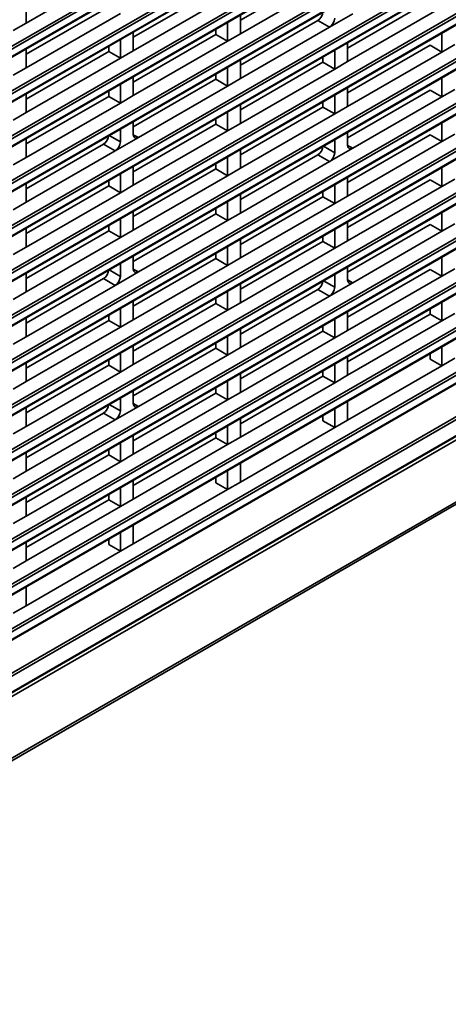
# Model space of a CAD drawing. Header units: millimetres. Extents: x 0 to 1118, y 0 to 864.
# Tile 20 of 250: x 213 to 228, y 132 to 166. Entities that reach past the tile are written whole.
import ezdxf

# ---------------------------------------------------------------- set-up
doc = ezdxf.new("R2010")
doc.units = ezdxf.units.MM

msp = doc.modelspace()

# ---------------------------------------------------------------- linework, layer by layer
at = {"color": 7, "linetype": 'Continuous', "lineweight": 35}
for p, q in [((199.068, 156.908), (287.246, 207.812)), ((287.29, 207.736), (199.112, 156.832)), ((199.099, 156.545), (287.277, 207.449)), ((199.112, 156.574), (287.29, 207.478)), ((199.068, 155.377), (287.246, 206.281)), ((287.29, 206.205), (199.112, 155.301)), ((199.099, 155.014), (287.277, 205.918)), ((199.112, 155.043), (287.29, 205.947)), ((199.068, 153.846), (287.246, 204.75)), ((287.29, 204.674), (199.112, 153.77)), ((199.099, 153.483), (287.277, 204.387)), ((199.112, 153.512), (287.29, 204.416)), ((199.068, 152.315), (287.246, 203.219)), ((287.29, 203.142), (199.112, 152.239)), ((199.099, 151.952), (287.277, 202.856)), ((199.112, 151.981), (287.29, 202.885)), ((199.068, 150.784), (287.246, 201.688)), ((287.29, 201.611), (199.112, 150.708)), ((199.099, 150.421), (287.277, 201.325)), ((199.112, 150.45), (287.29, 201.354)), ((199.068, 149.253), (287.246, 200.157)), ((199.099, 148.89), (287.277, 199.794)), ((287.29, 200.08), (199.112, 149.177)), ((199.112, 148.919), (287.29, 199.823)), ((199.068, 147.722), (287.246, 198.626)), ((287.29, 198.549), (199.112, 147.646)), ((199.099, 147.359), (287.277, 198.263)), ((199.112, 147.388), (287.29, 198.292)), ((199.068, 146.191), (287.246, 197.095)), ((287.29, 197.018), (199.112, 146.115)), ((199.112, 145.857), (287.29, 196.761)), ((199.099, 145.828), (287.277, 196.732)), ((199.068, 144.66), (287.246, 195.564)), ((287.29, 195.487), (199.112, 144.583)), ((199.099, 144.297), (287.277, 195.201)), ((199.112, 144.326), (287.29, 195.23)), ((199.068, 143.129), (287.246, 194.033)), ((287.29, 193.956), (199.112, 143.052)), ((199.099, 142.766), (287.277, 193.67)), ((199.112, 142.795), (287.29, 193.699)), ((199.068, 141.598), (287.246, 192.502)), ((287.29, 192.425), (199.112, 141.521)), ((199.099, 141.235), (287.277, 192.139)), ((199.112, 141.264), (287.29, 192.168)), ((199.068, 140.067), (287.246, 190.971)), ((287.29, 190.894), (199.112, 139.99)), ((199.099, 139.704), (287.277, 190.608)), ((199.112, 139.733), (287.29, 190.637)), ((199.068, 138.536), (287.246, 189.44)), ((287.29, 189.363), (199.112, 138.459)), ((199.099, 138.173), (287.277, 189.077)), ((199.112, 138.202), (287.29, 189.106)), ((197.057, 134.327), (288.492, 187.112)), ((288.534, 187.034), (197.1, 134.251)), ((197.087, 133.68), (288.521, 186.463)), ((197.1, 133.708), (288.534, 186.492)), ((288.759, 186.469), (197.1, 133.556)), ((197.068, 131.428), (288.726, 184.341)), ((197.016, 131.317), (288.672, 184.229)), ((213.67, 165.842), (216.888, 167.7)), ((223.807, 167.562), (220.989, 165.936)), ((220.989, 165.474), (224.206, 167.332)), ((220.147, 166.981), (217.33, 165.354)), ((213.67, 165.842), (213.67, 166.488)), ((217.33, 164.893), (220.547, 166.75)), ((227.466, 166.613), (224.648, 164.986)), ((216.488, 166.399), (213.67, 164.773)), ((213.67, 164.311), (216.888, 166.169)), ((224.825, 166.158), (224.029, 165.699)), ((224.648, 164.525), (227.866, 166.382)), ((213.67, 165.842), (213.228, 165.587)), ((220.547, 165.219), (220.547, 165.865)), ((220.989, 165.474), (220.989, 166.12)), ((223.63, 165.929), (220.989, 164.405)), ((224.029, 165.699), (223.63, 165.929)), ((217.33, 164.893), (217.33, 165.538)), ((220.147, 165.45), (220.147, 165.634)), ((220.989, 165.474), (220.547, 165.219)), ((220.989, 163.943), (224.029, 165.699)), ((227.866, 164.851), (227.866, 165.497)), ((216.888, 164.638), (216.888, 165.283)), ((220.147, 165.45), (217.33, 163.823)), ((217.33, 163.362), (220.547, 165.219)), ((220.547, 165.219), (220.147, 165.45)), ((224.648, 164.525), (224.648, 165.17)), ((213.67, 164.311), (213.67, 164.957)), ((216.488, 164.868), (213.67, 163.242)), ((216.488, 164.868), (216.488, 165.053)), ((216.888, 164.638), (216.488, 164.868)), ((217.33, 164.893), (216.888, 164.638)), ((224.206, 164.27), (224.206, 164.915)), ((227.466, 165.082), (224.648, 163.455)), ((224.648, 162.994), (227.866, 164.851)), ((227.866, 164.851), (227.466, 165.082)), ((228.307, 165.106), (227.866, 164.851)), ((213.67, 162.78), (216.888, 164.638)), ((220.989, 163.943), (220.989, 164.589)), ((223.807, 164.5), (220.989, 162.874)), ((223.807, 164.5), (223.807, 164.685)), ((224.206, 164.27), (223.807, 164.5)), ((224.648, 164.525), (224.206, 164.27)), ((213.67, 164.311), (213.228, 164.056)), ((220.547, 163.688), (220.547, 164.334)), ((220.989, 162.412), (224.206, 164.27)), ((217.33, 163.362), (217.33, 164.007)), ((220.147, 163.919), (217.33, 162.292)), ((220.147, 163.919), (220.147, 164.103)), ((220.547, 163.688), (220.147, 163.919)), ((220.989, 163.943), (220.547, 163.688)), ((227.866, 163.32), (227.866, 163.966)), ((216.488, 163.337), (216.488, 163.522)), ((216.888, 163.107), (216.888, 163.752)), ((217.506, 161.933), (220.547, 163.688)), ((224.648, 162.994), (224.648, 163.639)), ((227.466, 163.551), (224.648, 161.924)), ((227.866, 163.32), (227.466, 163.551)), ((228.307, 163.575), (227.866, 163.32)), ((213.67, 162.78), (213.67, 163.426)), ((216.488, 163.337), (213.67, 161.711)), ((213.67, 161.249), (216.888, 163.107)), ((216.888, 163.107), (216.488, 163.337)), ((217.33, 163.362), (216.888, 163.107)), ((223.807, 162.969), (223.807, 163.154)), ((224.206, 162.739), (224.206, 163.384)), ((224.825, 161.565), (227.866, 163.32)), ((213.67, 162.78), (213.228, 162.525)), ((220.547, 162.157), (220.547, 162.803)), ((220.989, 162.412), (220.989, 163.058)), ((223.807, 162.969), (220.989, 161.342)), ((224.206, 162.739), (223.807, 162.969)), ((224.648, 162.994), (224.206, 162.739)), ((217.33, 162.035), (217.33, 162.476)), ((220.147, 162.388), (220.147, 162.572)), ((220.989, 160.881), (224.206, 162.739)), ((227.866, 161.789), (227.866, 162.435)), ((216.888, 161.78), (216.888, 162.221)), ((220.147, 162.388), (217.33, 160.761)), ((217.33, 160.3), (220.547, 162.157)), ((220.547, 162.157), (220.147, 162.388)), ((220.989, 162.412), (220.547, 162.157)), ((224.648, 161.667), (224.648, 162.108)), ((213.67, 161.249), (213.67, 161.895)), ((216.505, 162.001), (216.888, 161.78)), ((217.506, 161.933), (216.711, 161.474)), ((217.33, 162.028), (217.506, 161.933)), ((224.206, 161.412), (224.206, 161.853)), ((227.466, 162.02), (224.648, 160.393)), ((224.648, 159.932), (227.866, 161.789)), ((227.866, 161.789), (227.466, 162.02)), ((228.307, 162.044), (227.866, 161.789)), ((216.311, 161.704), (213.67, 160.18)), ((213.67, 159.718), (216.711, 161.474)), ((216.711, 161.474), (216.311, 161.704)), ((220.989, 160.881), (220.989, 161.527)), ((223.824, 161.632), (224.206, 161.412)), ((224.825, 161.565), (224.029, 161.106)), ((224.648, 161.66), (224.825, 161.565)), ((213.67, 161.249), (213.228, 160.994)), ((220.547, 160.626), (220.547, 161.272)), ((223.63, 161.336), (220.989, 159.811)), ((220.989, 159.35), (224.029, 161.106)), ((224.029, 161.106), (223.63, 161.336)), ((217.33, 160.3), (217.33, 160.945)), ((220.147, 160.857), (217.33, 159.23)), ((220.147, 160.857), (220.147, 161.041)), ((220.547, 160.626), (220.147, 160.857)), ((220.989, 160.881), (220.547, 160.626)), ((227.866, 160.258), (227.866, 160.904)), ((202.736, 139.122), (239.711, 160.467)), ((216.488, 160.275), (216.488, 160.46)), ((216.888, 160.045), (216.888, 160.69)), ((217.33, 158.769), (220.547, 160.626)), ((224.648, 159.932), (224.648, 160.577)), ((227.466, 160.489), (224.648, 158.862)), ((227.866, 160.258), (227.466, 160.489)), ((228.307, 160.513), (227.866, 160.258)), ((202.767, 138.759), (239.742, 160.104)), ((239.754, 160.391), (202.78, 139.046)), ((202.78, 138.788), (239.754, 160.133)), ((213.67, 159.718), (213.67, 160.364)), ((216.488, 160.275), (213.67, 158.649)), ((216.888, 160.045), (216.488, 160.275)), ((217.33, 160.3), (216.888, 160.045)), ((223.807, 159.907), (223.807, 160.092)), ((224.206, 159.677), (224.206, 160.322)), ((224.648, 158.401), (227.866, 160.258)), ((213.67, 158.187), (216.888, 160.045)), ((220.989, 159.35), (220.989, 159.996)), ((223.807, 159.907), (220.989, 158.28)), ((224.206, 159.677), (223.807, 159.907)), ((224.648, 159.932), (224.206, 159.677)), ((213.67, 159.718), (213.228, 159.463)), ((217.33, 158.769), (217.33, 159.414)), ((220.147, 159.326), (220.147, 159.51)), ((220.547, 159.095), (220.547, 159.741)), ((220.989, 157.819), (224.206, 159.677)), ((216.888, 158.514), (216.888, 159.159)), ((220.147, 159.326), (217.33, 157.699)), ((217.506, 157.34), (220.547, 159.095)), ((220.547, 159.095), (220.147, 159.326)), ((220.989, 159.35), (220.547, 159.095)), ((227.866, 158.727), (227.866, 159.373)), ((213.67, 158.187), (213.67, 158.833)), ((216.488, 158.744), (213.67, 157.118)), ((216.488, 158.744), (216.488, 158.929)), ((216.888, 158.514), (216.488, 158.744)), ((217.33, 158.769), (216.888, 158.514)), ((224.206, 158.146), (224.206, 158.791)), ((224.648, 158.401), (224.648, 159.046)), ((227.466, 158.958), (224.648, 157.331)), ((227.866, 158.727), (227.466, 158.958)), ((228.307, 158.982), (227.866, 158.727)), ((213.67, 156.656), (216.888, 158.514)), ((220.989, 157.819), (220.989, 158.465)), ((223.807, 158.376), (223.807, 158.561)), ((224.648, 158.401), (224.206, 158.146)), ((224.825, 156.972), (227.866, 158.727)), ((213.67, 158.187), (213.228, 157.932)), ((220.547, 157.564), (220.547, 158.21)), ((223.807, 158.376), (220.989, 156.749)), ((220.989, 156.288), (224.206, 158.146)), ((224.206, 158.146), (223.807, 158.376)), ((217.33, 157.442), (217.33, 157.883)), ((220.147, 157.795), (217.33, 156.168)), ((220.147, 157.795), (220.147, 157.979)), ((220.547, 157.564), (220.147, 157.795)), ((220.989, 157.819), (220.547, 157.564)), ((227.866, 157.196), (227.866, 157.842)), ((216.505, 157.408), (216.888, 157.187)), ((216.888, 157.187), (216.888, 157.628)), ((217.33, 155.707), (220.547, 157.564)), ((217.33, 157.435), (217.506, 157.34)), ((224.648, 157.074), (224.648, 157.515)), ((227.466, 157.427), (224.648, 155.8)), ((227.866, 157.196), (227.466, 157.427)), ((228.307, 157.451), (227.866, 157.196)), ((213.67, 156.656), (213.67, 157.302)), ((216.311, 157.111), (213.67, 155.587)), ((216.711, 156.881), (216.311, 157.111)), ((217.506, 157.34), (216.711, 156.881)), ((224.206, 156.819), (224.206, 157.26)), ((224.648, 155.339), (227.866, 157.196)), ((224.648, 157.067), (224.825, 156.972)), ((213.67, 155.125), (216.711, 156.881)), ((220.989, 156.288), (220.989, 156.934)), ((223.63, 156.743), (220.989, 155.218)), ((224.029, 156.512), (223.63, 156.743)), ((223.824, 157.039), (224.206, 156.819)), ((224.825, 156.972), (224.029, 156.512)), ((213.67, 156.656), (213.228, 156.401)), ((220.147, 156.264), (220.147, 156.448)), ((220.547, 156.033), (220.547, 156.679)), ((220.989, 154.757), (224.029, 156.512)), ((216.888, 155.452), (216.888, 156.097)), ((217.33, 155.707), (217.33, 156.352)), ((220.147, 156.264), (217.33, 154.637)), ((220.547, 156.033), (220.147, 156.264)), ((220.989, 156.288), (220.547, 156.033)), ((227.466, 155.896), (227.466, 156.08)), ((227.866, 155.665), (227.866, 156.311)), ((213.67, 155.125), (213.67, 155.771)), ((216.488, 155.682), (216.488, 155.867)), ((217.33, 154.176), (220.547, 156.033)), ((224.206, 155.084), (224.206, 155.729)), ((224.648, 155.339), (224.648, 155.984)), ((227.466, 155.896), (224.648, 154.269)), ((227.866, 155.665), (227.466, 155.896)), ((228.307, 155.92), (227.866, 155.665)), ((216.488, 155.682), (213.67, 154.056)), ((213.67, 153.594), (216.888, 155.452)), ((216.888, 155.452), (216.488, 155.682)), ((217.33, 155.707), (216.888, 155.452)), ((220.989, 154.757), (220.989, 155.403)), ((223.807, 155.314), (223.807, 155.498)), ((224.648, 153.808), (227.866, 155.665)), ((213.67, 155.125), (213.228, 154.87)), ((220.547, 154.502), (220.547, 155.148)), ((223.807, 155.314), (220.989, 153.687)), ((220.989, 153.226), (224.206, 155.084)), ((224.206, 155.084), (223.807, 155.314)), ((224.648, 155.339), (224.206, 155.084)), ((217.33, 154.176), (217.33, 154.821)), ((220.147, 154.733), (217.33, 153.106)), ((220.147, 154.733), (220.147, 154.917)), ((220.547, 154.502), (220.147, 154.733)), ((220.989, 154.757), (220.547, 154.502)), ((227.866, 154.78), (227.866, 154.134)), ((216.888, 153.921), (216.888, 154.566)), ((217.506, 152.747), (220.547, 154.502)), ((224.648, 153.808), (224.648, 154.453)), ((227.466, 154.549), (227.466, 154.365)), ((227.466, 154.365), (227.866, 154.134)), ((227.866, 154.134), (228.307, 154.389)), ((213.67, 153.594), (213.67, 154.24)), ((216.488, 154.151), (213.67, 152.525)), ((216.488, 154.151), (216.488, 154.336)), ((216.888, 153.921), (216.488, 154.151)), ((217.33, 154.176), (216.888, 153.921)), ((224.206, 153.553), (224.206, 154.198)), ((224.648, 152.277), (227.866, 154.134)), ((213.67, 152.063), (216.888, 153.921)), ((220.989, 153.226), (220.989, 153.872)), ((223.807, 153.783), (220.989, 152.156)), ((223.807, 153.783), (223.807, 153.967)), ((224.206, 153.553), (223.807, 153.783)), ((224.648, 153.808), (224.206, 153.553)), ((213.67, 153.594), (213.228, 153.339)), ((220.147, 153.202), (220.147, 153.386)), ((220.547, 152.971), (220.547, 153.617)), ((220.989, 151.695), (224.206, 153.553)), ((216.888, 152.594), (216.888, 153.035)), ((217.33, 152.849), (217.33, 153.29)), ((220.147, 153.202), (217.33, 151.575)), ((220.547, 152.971), (220.147, 153.202)), ((220.989, 153.226), (220.547, 152.971)), ((213.67, 152.063), (213.67, 152.709)), ((216.505, 152.814), (216.888, 152.594)), ((217.506, 152.747), (216.711, 152.288)), ((217.33, 151.114), (220.547, 152.971)), ((217.33, 152.842), (217.506, 152.747)), ((224.648, 152.277), (224.648, 152.922)), ((216.311, 152.518), (213.67, 150.994)), ((216.711, 152.288), (216.311, 152.518)), ((223.807, 152.436), (223.807, 152.252)), ((224.206, 152.667), (224.206, 152.021)), ((213.67, 152.063), (213.228, 151.808)), ((213.67, 150.532), (216.711, 152.288)), ((220.547, 151.44), (220.547, 152.086)), ((220.989, 151.695), (220.989, 152.341)), ((220.989, 150.164), (224.206, 152.021)), ((223.807, 152.252), (224.206, 152.021)), ((224.206, 152.021), (224.648, 152.277)), ((217.33, 151.114), (217.33, 151.759)), ((220.147, 151.671), (220.147, 151.855)), ((220.989, 151.695), (220.547, 151.44)), ((216.888, 150.859), (216.888, 151.504)), ((220.147, 151.671), (217.33, 150.044)), ((217.33, 149.583), (220.547, 151.44)), ((220.547, 151.44), (220.147, 151.671)), ((213.67, 150.532), (213.67, 151.178)), ((216.488, 151.089), (213.67, 149.463)), ((216.488, 151.089), (216.488, 151.274)), ((216.888, 150.859), (216.488, 151.089)), ((217.33, 151.114), (216.888, 150.859)), ((213.67, 149.001), (216.888, 150.859)), ((220.989, 150.164), (220.989, 150.81)), ((213.67, 150.532), (213.228, 150.277)), ((220.547, 150.555), (220.547, 149.909)), ((217.33, 149.583), (217.33, 150.228)), ((220.147, 150.324), (220.147, 150.14)), ((220.147, 150.14), (220.547, 149.909)), ((220.547, 149.909), (220.989, 150.164)), ((216.488, 149.558), (216.488, 149.743)), ((216.888, 149.328), (216.888, 149.973)), ((217.33, 148.052), (220.547, 149.909)), ((213.67, 149.001), (213.67, 149.647)), ((216.488, 149.558), (213.67, 147.931)), ((213.67, 147.47), (216.888, 149.328)), ((216.888, 149.328), (216.488, 149.558)), ((217.33, 149.583), (216.888, 149.328)), ((213.67, 149.001), (213.228, 148.746)), ((217.33, 148.052), (217.33, 148.697)), ((216.888, 148.442), (216.888, 147.797)), ((213.67, 147.47), (213.67, 148.116)), ((216.488, 148.212), (216.488, 148.027)), ((216.488, 148.027), (216.888, 147.797)), ((216.888, 147.797), (217.33, 148.052)), ((213.67, 145.939), (216.888, 147.797)), ((213.67, 147.47), (213.228, 147.215)), ((213.67, 145.939), (213.67, 146.585)), ((213.228, 145.684), (213.67, 145.939))]:
    msp.add_line(p, q, dxfattribs=at)
for centre, ratio, start_param, end_param in [((223.63, 166.133), 0.577557, 3.927062, 5.497554), ((224.029, 165.903), 0.577557, 3.927062, 5.497554), ((216.311, 161.908), 0.577557, 3.927062, 5.497554), ((216.711, 161.678), 0.577557, 3.927062, 5.497554), ((217.506, 162.137), 0.577206, 2.356266, 3.926757), ((223.63, 161.54), 0.577557, 3.927062, 5.497554), ((224.825, 161.769), 0.577206, 2.356266, 3.926757), ((224.029, 161.31), 0.577557, 3.927062, 5.497554), ((216.311, 157.315), 0.577557, 3.927062, 5.497554), ((217.506, 157.544), 0.577206, 2.356266, 3.926757), ((216.711, 157.085), 0.577557, 3.927062, 5.497554), ((224.825, 157.176), 0.577206, 2.356266, 3.926757), ((223.63, 156.947), 0.577557, 3.927062, 5.497554), ((224.029, 156.717), 0.577557, 3.927062, 5.497554), ((216.311, 152.722), 0.577557, 3.927062, 5.497554), ((217.506, 152.951), 0.577206, 2.356266, 3.926757), ((216.711, 152.492), 0.577557, 3.927062, 5.497554)]:
    msp.add_ellipse(centre, major_axis=(0.125, 0.217), ratio=ratio, start_param=start_param, end_param=end_param, dxfattribs=at)

doc.saveas('drawing.dxf')
